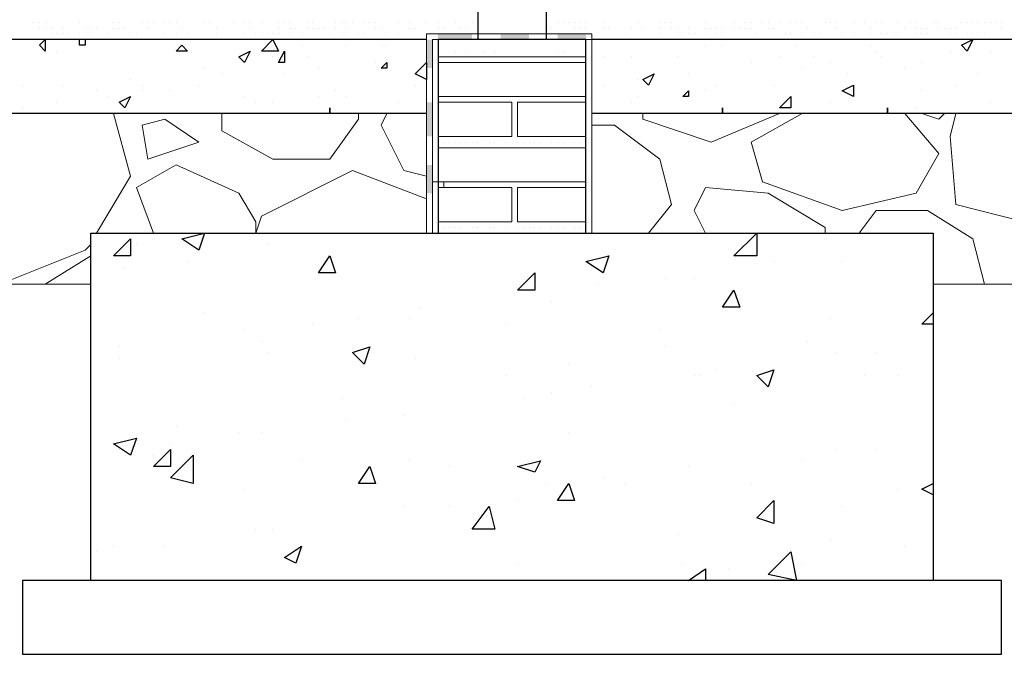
# Model space of a CAD drawing. Header units: metres. Extents: x 5.7 to 89.8, y 4 to 63.5.
# Tile 128 of 256: x 33.5 to 35.1, y 29.9 to 31. Entities that reach past the tile are written whole.
import ezdxf

# ---------------------------------------------------------------- set-up
doc = ezdxf.new("R2010")
doc.units = ezdxf.units.M
doc.header["$MEASUREMENT"] = 0
for name, color, linetype in [('PDF17_hatch', 7, 'Continuous'), ('PDF17_hatch-borshi', 7, 'Continuous'), ('PDF17_Isogam', 7, 'Continuous'), ('PDF17_kaff', 7, 'Continuous'), ('PDF17_wall', 7, 'Continuous')]:
    doc.layers.add(name, color=color, linetype=linetype)

msp = doc.modelspace()

# ---------------------------------------------------------------- linework, layer by layer
at = {"layer": 'PDF17_hatch', "lineweight": 25}
for points in [[(33.5102, 30.9611), (33.5102, 30.9418), (33.5005, 30.9515)], [(33.905, 30.9418), (33.8761, 30.9418), (33.8954, 30.9611)], [(35.08, 30.9611), (35.0704, 30.9418), (35.0608, 30.9515)], [(33.7413, 30.9515), (33.7509, 30.9418), (33.7317, 30.9418)], [(33.8569, 30.9418), (33.8472, 30.9226), (33.8376, 30.9322)], [(33.9147, 30.9418), (33.9147, 30.9226), (33.905, 30.9226)], [(34.088, 30.9226), (34.088, 30.9129), (34.0784, 30.9129)], [(34.1554, 30.8937), (34.1362, 30.9033), (34.1554, 30.9226)], [(34.5407, 30.9033), (34.5311, 30.884), (34.5214, 30.8937)], [(34.8778, 30.884), (34.8778, 30.8648), (34.8585, 30.8744)], [(33.6546, 30.8648), (33.645, 30.8455), (33.6354, 30.8552)], [(34.5985, 30.8744), (34.5985, 30.8648), (34.5888, 30.8648)], [(34.7718, 30.8648), (34.7718, 30.8455), (34.7526, 30.8455)], [(33.9917, 30.8455), (33.9917, 30.8359)], [(34.6563, 30.8455), (34.6563, 30.8359)], [(34.9356, 30.8455), (34.9356, 30.8359)], [(33.7798, 30.6336), (33.7702, 30.6047), (33.7413, 30.624)], [(34.6755, 30.5951), (34.7141, 30.6336), (34.7141, 30.5951)], [(33.6546, 30.624), (33.6546, 30.5951), (33.6257, 30.5951)], [(33.9917, 30.5951), (34.0013, 30.5662), (33.9725, 30.5662)], [(34.4636, 30.5951), (34.454, 30.5662), (34.4251, 30.5855)], [(34.3384, 30.5662), (34.3384, 30.5373), (34.3095, 30.5373)], [(34.6755, 30.5373), (34.6852, 30.5084), (34.6563, 30.5084)], [(34.0591, 30.441), (34.0495, 30.4121), (34.0302, 30.4314)], [(34.7429, 30.4025), (34.7333, 30.3736), (34.7141, 30.3929)], [(33.6643, 30.2869), (33.6546, 30.258), (33.6257, 30.2773)], [(33.722, 30.2677), (33.722, 30.2388), (33.6931, 30.2388)], [(33.7606, 30.2099), (33.722, 30.2195), (33.7606, 30.258)], [(34.3481, 30.2484), (34.3384, 30.2291), (34.3095, 30.2388)], [(34.0591, 30.2388), (34.0688, 30.2099), (34.0399, 30.2099)], [(34.3962, 30.2099), (34.4059, 30.181), (34.377, 30.181)], [(34.7429, 30.181), (34.7429, 30.1424), (34.7141, 30.1521)], [(34.271, 30.1328), (34.2325, 30.1328), (34.2614, 30.1713)], [(33.9436, 30.1039), (33.9339, 30.075), (33.9147, 30.0847)], [(34.7815, 30.0461), (34.7333, 30.0558), (34.7718, 30.0943)]]:
    msp.add_lwpolyline(points, close=True, dxfattribs=at)
for points in [[(33.539, 30.9611), (33.539, 30.9611)], [(33.5776, 30.9611), (33.5776, 30.9515), (33.5679, 30.9515), (33.5679, 30.9611)], [(33.6835, 30.9611), (33.6835, 30.9611)], [(33.5294, 30.9418), (33.5294, 30.9418)], [(33.9436, 30.9515), (33.9436, 30.9515)], [(34.0206, 30.9515), (34.0206, 30.9515)], [(34.0784, 30.9515), (34.0784, 30.9515)], [(34.088, 30.9515), (34.088, 30.9515)], [(34.6274, 30.9515), (34.6274, 30.9515)], [(34.6563, 30.9515), (34.6563, 30.9515)], [(34.7815, 30.9515), (34.7815, 30.9515)], [(34.9067, 30.9515), (34.9067, 30.9515)], [(34.9163, 30.9418), (34.9163, 30.9418)], [(35.0415, 30.9418), (35.0415, 30.9418)], [(35.1089, 30.9418), (35.1089, 30.9418)], [(33.8954, 30.9322), (33.8954, 30.9322)], [(33.9532, 30.9322), (33.9532, 30.9322)], [(34.454, 30.9322), (34.454, 30.9322)], [(34.5022, 30.9322), (34.5022, 30.9322)], [(34.5792, 30.9322), (34.5792, 30.9322)], [(34.7526, 30.9322), (34.7526, 30.9322)], [(34.8104, 30.9322), (34.8104, 30.9322)], [(34.9259, 30.9322), (34.9259, 30.9322)], [(33.7798, 30.9129), (33.7798, 30.9129)], [(33.9725, 30.9129), (33.9725, 30.9129)], [(34.0688, 30.9226), (34.0688, 30.9226)], [(34.7044, 30.9226), (34.7044, 30.9226)], [(34.7911, 30.9129), (34.7911, 30.9129)], [(34.8393, 30.9226), (34.8393, 30.9226)], [(34.9645, 30.9129), (34.9645, 30.9129)], [(34.9934, 30.9226), (34.9934, 30.9226)], [(33.6546, 30.8937), (33.6546, 30.8937)], [(33.8087, 30.9033), (33.8087, 30.9033)], [(33.9147, 30.9033), (33.9147, 30.9033)], [(34.1458, 30.9033), (34.1458, 30.9033)], [(34.5118, 30.8937), (34.5118, 30.8937)], [(34.5985, 30.9033), (34.5985, 30.9033)], [(34.8682, 30.9033), (34.8682, 30.9033)], [(35.0897, 30.9033), (35.0897, 30.9033)], [(33.4716, 30.884), (33.4716, 30.884)], [(33.539, 30.884), (33.539, 30.884)], [(33.6739, 30.884), (33.6739, 30.884)], [(33.7702, 30.884), (33.7702, 30.884)], [(34.1362, 30.884), (34.1362, 30.884)], [(34.454, 30.884), (34.454, 30.884)], [(34.6466, 30.884), (34.6466, 30.884)], [(34.7429, 30.884), (34.7429, 30.884)], [(35.0511, 30.884), (35.0511, 30.884)], [(33.5968, 30.8744), (33.5968, 30.8744)], [(33.6161, 30.8648), (33.6161, 30.8648)], [(33.6739, 30.8744), (33.6739, 30.8744)], [(33.722, 30.8744), (33.722, 30.8744)], [(33.8472, 30.8648), (33.8472, 30.8648)], [(33.9725, 30.8648), (33.9725, 30.8648)], [(34.0013, 30.8744), (34.0013, 30.8744)], [(34.0206, 30.8648), (34.0206, 30.8648)], [(34.5118, 30.8648), (34.5118, 30.8648)], [(34.6274, 30.8744), (34.6274, 30.8744)], [(34.9934, 30.8744), (34.9934, 30.8744)], [(33.4716, 30.8455), (33.4716, 30.8455)], [(33.5294, 30.8552), (33.5294, 30.8552)], [(33.8665, 30.8552), (33.8665, 30.8552)], [(33.8954, 30.8552), (33.8954, 30.8552)], [(34.1073, 30.8552), (34.1073, 30.8552)], [(34.1554, 30.8455), (34.1554, 30.8455)], [(34.5022, 30.8552), (34.5022, 30.8552)], [(34.7526, 30.8455), (34.7526, 30.8455)], [(34.8393, 30.8552), (34.8393, 30.8552)], [(34.9837, 30.8455), (34.9837, 30.8455)], [(35.1089, 30.8552), (35.1089, 30.8552)], [(34.0302, 30.6336), (34.0302, 30.6336)], [(33.6643, 30.6144), (33.6643, 30.6144)], [(33.8858, 30.6144), (33.8858, 30.6144)], [(33.645, 30.5758), (33.645, 30.5758)], [(33.7509, 30.5855), (33.7509, 30.5855)], [(34.7429, 30.5855), (34.7429, 30.5855)], [(34.8585, 30.5855), (34.8585, 30.5855)], [(34.4444, 30.547), (34.4444, 30.547)], [(34.56, 30.5566), (34.56, 30.5566)], [(34.6081, 30.5566), (34.6081, 30.5566)], [(34.1458, 30.5084), (34.1458, 30.5084)], [(34.3673, 30.5181), (34.3673, 30.5181)], [(33.7798, 30.4988), (33.7798, 30.4988)], [(35.0126, 30.4795), (34.9934, 30.4795), (35.0126, 30.4988)], [(33.9628, 30.4795), (33.9628, 30.4795)], [(34.0399, 30.4892), (34.0399, 30.4892)], [(34.1266, 30.4892), (34.1266, 30.4892)], [(34.2903, 30.4795), (34.2903, 30.4795)], [(34.8393, 30.4892), (34.8393, 30.4892)], [(33.8472, 30.4699), (33.8472, 30.4699)], [(34.5503, 30.4699), (34.5503, 30.4699)], [(33.8761, 30.4506), (33.8761, 30.4506)], [(34.8007, 30.4506), (34.8007, 30.4506)], [(33.6354, 30.441), (33.6354, 30.441)], [(33.8858, 30.4314), (33.8858, 30.4314)], [(34.56, 30.441), (34.56, 30.441)], [(34.8489, 30.4314), (34.8489, 30.4314)], [(34.9163, 30.4314), (34.9163, 30.4314)], [(33.6354, 30.4218), (33.6354, 30.4218)], [(34.1362, 30.4218), (34.1362, 30.4218)], [(34.3962, 30.4121), (34.3962, 30.4121)], [(34.2903, 30.3929), (34.2903, 30.3929)], [(34.6081, 30.3929), (34.6081, 30.3929)], [(34.6177, 30.3929), (34.6177, 30.3929)], [(34.6466, 30.4025), (34.6466, 30.4025)], [(34.897, 30.3929), (34.897, 30.3929)], [(34.9548, 30.3929), (34.9548, 30.3929)], [(34.3673, 30.364), (34.3673, 30.364)], [(34.4348, 30.3736), (34.4348, 30.3736)], [(34.011, 30.3543), (34.011, 30.3543)], [(34.3192, 30.3543), (34.3192, 30.3543)], [(34.6755, 30.3447), (34.6755, 30.3447)], [(34.1169, 30.3254), (34.1169, 30.3254)], [(34.0206, 30.3158), (34.0206, 30.3158)], [(33.7317, 30.3062), (33.7317, 30.3062)], [(33.8376, 30.2965), (33.8376, 30.2965)], [(33.8761, 30.2965), (33.8761, 30.2965)], [(34.3962, 30.2965), (34.3962, 30.2965)], [(33.722, 30.2773), (33.722, 30.2773)], [(33.6354, 30.2677), (33.6354, 30.2677)], [(34.8489, 30.2677), (34.8489, 30.2677)], [(34.9163, 30.2677), (34.9163, 30.2677)], [(33.6931, 30.258), (33.6931, 30.258)], [(33.9436, 30.2484), (33.9436, 30.2484)], [(34.1266, 30.2484), (34.1266, 30.2484)], [(34.7911, 30.2484), (34.7911, 30.2484)], [(34.194, 30.2388), (34.194, 30.2388)], [(34.5985, 30.2388), (34.5985, 30.2388)], [(34.3577, 30.2099), (34.3577, 30.2099)], [(34.454, 30.2195), (34.454, 30.2195)], [(34.4925, 30.2099), (34.4925, 30.2099)], [(34.7044, 30.2099), (34.7044, 30.2099)], [(35.0126, 30.1906), (34.9934, 30.2002), (35.0126, 30.2099)], [(33.8472, 30.2002), (33.8472, 30.2002)], [(34.9548, 30.2002), (34.9548, 30.2002)], [(34.3095, 30.181), (34.3095, 30.181)], [(34.1169, 30.1713), (34.1169, 30.1713)], [(34.194, 30.1713), (34.194, 30.1713)], [(34.8585, 30.1713), (34.8585, 30.1713)], [(33.8665, 30.1328), (33.8665, 30.1328)], [(33.8954, 30.1328), (33.8954, 30.1328)], [(34.5792, 30.1232), (34.5792, 30.1232)], [(34.8393, 30.1136), (34.8393, 30.1136)], [(33.5968, 30.0943), (33.5968, 30.0943)], [(33.6257, 30.1039), (33.6257, 30.1039)], [(33.7124, 30.1039), (33.7124, 30.1039)], [(34.9645, 30.1039), (34.9645, 30.1039)], [(34.3095, 30.075), (34.3095, 30.075)], [(34.5888, 30.075), (34.5888, 30.075)], [(34.7911, 30.075), (34.7911, 30.075)], [(34.6081, 30.0461), (34.5985, 30.0461), (34.6274, 30.0654), (34.6274, 30.0461)], [(34.6659, 30.0654), (34.6659, 30.0654)], [(34.3577, 30.0461), (34.3577, 30.0461)]]:
    msp.add_lwpolyline(points, dxfattribs=at)
at = {"layer": 'PDF17_hatch-borshi', "lineweight": 18}
for points in [[(33.4909, 30.99), (33.4909, 30.99)], [(33.5005, 30.99), (33.5005, 30.99)], [(33.5005, 30.9804), (33.5005, 30.9804)], [(33.5102, 30.99), (33.5102, 30.99)], [(33.5102, 30.9804), (33.5102, 30.9804)], [(33.5198, 30.9804), (33.5198, 30.9804)], [(33.539, 30.9804), (33.539, 30.9804)], [(33.5679, 30.99), (33.5679, 30.99)], [(33.5679, 30.99), (33.5679, 30.99)], [(33.5776, 30.9804), (33.5776, 30.9804)], [(33.5872, 30.9804), (33.5872, 30.9804)], [(33.5872, 30.9804), (33.5872, 30.9804)], [(33.5872, 30.9804), (33.5872, 30.9804)], [(33.5968, 30.9804), (33.5968, 30.9804)], [(33.6257, 30.99), (33.6257, 30.99)], [(33.6257, 30.9804), (33.6257, 30.9804)], [(33.6354, 30.99), (33.6354, 30.99)], [(33.6354, 30.99), (33.6354, 30.99)], [(33.6354, 30.9804), (33.6354, 30.9804)], [(33.645, 30.9804), (33.645, 30.9804)], [(33.6739, 30.99), (33.6739, 30.99)], [(33.6835, 30.99), (33.6835, 30.99)], [(33.6835, 30.99), (33.6835, 30.99)], [(33.6835, 30.9804), (33.6835, 30.9804)], [(33.6931, 30.99), (33.6931, 30.99)], [(33.7124, 30.99), (33.7124, 30.99)], [(33.722, 30.99), (33.722, 30.99)], [(33.7317, 30.99), (33.7317, 30.99)], [(33.7317, 30.99), (33.7317, 30.99)], [(33.7413, 30.9804), (33.7413, 30.9804)], [(33.7798, 30.99), (33.7798, 30.99)], [(33.7798, 30.99), (33.7798, 30.99)], [(33.7895, 30.99), (33.7895, 30.99)], [(33.7991, 30.9804), (33.7991, 30.9804)], [(33.828, 30.99), (33.828, 30.99)], [(33.8472, 30.99), (33.8472, 30.99)], [(33.8569, 30.99), (33.8569, 30.99)], [(33.8569, 30.9804), (33.8569, 30.9804)], [(33.8761, 30.99), (33.8761, 30.99)], [(33.905, 30.99), (33.905, 30.99)], [(33.905, 30.9804), (33.905, 30.9804)], [(33.9147, 30.99), (33.9147, 30.99)], [(33.9243, 30.99), (33.9243, 30.99)], [(33.9243, 30.9804), (33.9243, 30.9804)], [(33.9339, 30.9804), (33.9339, 30.9804)], [(33.9532, 30.99), (33.9532, 30.99)], [(33.9532, 30.9804), (33.9532, 30.9804)], [(33.9628, 30.99), (33.9628, 30.99)], [(33.9628, 30.9804), (33.9628, 30.9804)], [(33.9725, 30.9804), (33.9725, 30.9804)], [(33.9821, 30.9804), (33.9821, 30.9804)], [(34.0013, 30.99), (34.0013, 30.99)], [(34.0013, 30.9804), (34.0013, 30.9804)], [(34.011, 30.99), (34.011, 30.99)], [(34.011, 30.99), (34.011, 30.99)], [(34.0206, 30.99), (34.0206, 30.99)], [(34.0206, 30.9804), (34.0206, 30.9804)], [(34.0302, 30.99), (34.0302, 30.99)], [(34.0495, 30.99), (34.0495, 30.99)], [(34.0591, 30.99), (34.0591, 30.99)], [(34.0688, 30.99), (34.0688, 30.99)], [(34.0688, 30.99), (34.0688, 30.99)], [(34.0688, 30.99), (34.0688, 30.99)], [(34.0688, 30.9804), (34.0688, 30.9804)], [(34.0784, 30.9804), (34.0784, 30.9804)], [(34.1073, 30.99), (34.1073, 30.99)], [(34.1266, 30.99), (34.1266, 30.99)], [(34.1266, 30.9804), (34.1266, 30.9804)], [(34.1266, 30.9804), (34.1266, 30.9804)], [(34.1362, 30.9804), (34.1362, 30.9804)], [(34.1554, 30.99), (34.1554, 30.99)], [(34.1747, 30.99), (34.1747, 30.99)], [(34.1747, 30.9804), (34.1747, 30.9804)], [(34.1843, 30.9804), (34.1843, 30.9804)], [(34.2036, 30.99), (34.2036, 30.99)], [(34.2132, 30.9804), (34.2132, 30.9804)], [(34.2229, 30.9804), (34.2229, 30.9804)], [(34.2325, 30.99), (34.2325, 30.99)], [(34.3673, 30.9804), (34.3673, 30.9804)], [(34.377, 30.99), (34.377, 30.99)], [(34.3866, 30.99), (34.3866, 30.99)], [(34.3962, 30.99), (34.3962, 30.99)], [(34.4059, 30.99), (34.4059, 30.99)], [(34.4059, 30.9804), (34.4059, 30.9804)], [(34.4155, 30.99), (34.4155, 30.99)], [(34.4155, 30.9804), (34.4155, 30.9804)], [(34.4251, 30.99), (34.4251, 30.99)], [(34.4251, 30.9804), (34.4251, 30.9804)], [(34.454, 30.99), (34.454, 30.99)], [(34.454, 30.9804), (34.454, 30.9804)], [(34.4636, 30.9804), (34.4636, 30.9804)], [(34.5022, 30.9804), (34.5022, 30.9804)], [(34.5022, 30.9804), (34.5022, 30.9804)], [(34.5118, 30.99), (34.5118, 30.99)], [(34.5214, 30.9804), (34.5214, 30.9804)], [(34.5503, 30.99), (34.5503, 30.99)], [(34.5503, 30.9804), (34.5503, 30.9804)], [(34.56, 30.99), (34.56, 30.99)], [(34.5696, 30.99), (34.5696, 30.99)], [(34.5696, 30.9804), (34.5696, 30.9804)], [(34.5792, 30.9804), (34.5792, 30.9804)], [(34.5985, 30.9804), (34.5985, 30.9804)], [(34.6274, 30.99), (34.6274, 30.99)], [(34.6274, 30.99), (34.6274, 30.99)], [(34.6274, 30.9804), (34.6274, 30.9804)], [(34.637, 30.9804), (34.637, 30.9804)], [(34.6466, 30.9804), (34.6466, 30.9804)], [(34.6466, 30.9804), (34.6466, 30.9804)], [(34.6563, 30.9804), (34.6563, 30.9804)], [(34.6755, 30.99), (34.6755, 30.99)], [(34.6755, 30.9804), (34.6755, 30.9804)], [(34.6852, 30.9804), (34.6852, 30.9804)], [(34.6852, 30.9804), (34.6852, 30.9804)], [(34.6948, 30.99), (34.6948, 30.99)], [(34.6948, 30.9804), (34.6948, 30.9804)], [(34.7044, 30.99), (34.7044, 30.99)], [(34.7044, 30.9804), (34.7044, 30.9804)], [(34.7237, 30.99), (34.7237, 30.99)], [(34.7333, 30.99), (34.7333, 30.99)], [(34.7333, 30.99), (34.7333, 30.99)], [(34.7333, 30.9804), (34.7333, 30.9804)], [(34.7429, 30.9804), (34.7429, 30.9804)], [(34.7526, 30.99), (34.7526, 30.99)], [(34.7718, 30.99), (34.7718, 30.99)], [(34.7718, 30.99), (34.7718, 30.99)], [(34.7815, 30.99), (34.7815, 30.99)], [(34.7911, 30.99), (34.7911, 30.99)], [(34.8007, 30.9804), (34.8007, 30.9804)], [(34.8296, 30.99), (34.8296, 30.99)], [(34.8393, 30.99), (34.8393, 30.99)], [(34.8489, 30.99), (34.8489, 30.99)], [(34.8489, 30.9804), (34.8489, 30.9804)], [(34.8778, 30.99), (34.8778, 30.99)], [(34.897, 30.99), (34.897, 30.99)], [(34.9067, 30.9804), (34.9067, 30.9804)], [(34.9163, 30.99), (34.9163, 30.99)], [(34.9259, 30.99), (34.9259, 30.99)], [(34.9548, 30.99), (34.9548, 30.99)], [(34.9645, 30.9804), (34.9645, 30.9804)], [(34.9741, 30.99), (34.9741, 30.99)], [(34.9837, 30.99), (34.9837, 30.99)], [(34.9837, 30.9804), (34.9837, 30.9804)], [(34.9934, 30.9804), (34.9934, 30.9804)], [(35.003, 30.9804), (35.003, 30.9804)], [(35.0126, 30.99), (35.0126, 30.99)], [(35.0223, 30.99), (35.0223, 30.99)], [(35.0223, 30.9804), (35.0223, 30.9804)], [(35.0319, 30.9804), (35.0319, 30.9804)], [(35.0415, 30.9804), (35.0415, 30.9804)], [(35.0511, 30.9804), (35.0511, 30.9804)], [(35.0608, 30.99), (35.0608, 30.99)], [(35.0704, 30.99), (35.0704, 30.99)], [(35.0704, 30.99), (35.0704, 30.99)], [(35.08, 30.99), (35.08, 30.99)], [(35.0897, 30.99), (35.0897, 30.99)], [(35.0993, 30.99), (35.0993, 30.99)], [(35.1089, 30.99), (35.1089, 30.99)], [(35.1186, 30.99), (35.1186, 30.99)], [(35.1282, 30.99), (35.1282, 30.99)], [(35.1282, 30.99), (35.1282, 30.99)], [(35.1282, 30.99), (35.1282, 30.99)], [(35.1282, 30.9804), (35.1282, 30.9804)], [(33.4716, 30.9611), (33.4716, 30.9611)], [(33.4813, 30.9611), (33.4813, 30.9611)], [(33.4909, 30.9611), (33.4909, 30.9611)], [(33.4909, 30.9611), (33.4909, 30.9611)], [(33.5005, 30.9611), (33.5005, 30.9611)], [(33.5198, 30.9707), (33.5198, 30.9707)], [(33.5294, 30.9707), (33.5294, 30.9707)], [(33.5294, 30.9611), (33.5294, 30.9611)], [(33.539, 30.9707), (33.539, 30.9707)], [(33.5487, 30.9707), (33.5487, 30.9707)], [(33.5487, 30.9611), (33.5487, 30.9611)], [(33.5679, 30.9707), (33.5679, 30.9707)], [(33.5776, 30.9707), (33.5776, 30.9707)], [(33.5872, 30.9707), (33.5872, 30.9707)], [(33.6065, 30.9611), (33.6065, 30.9611)], [(33.6161, 30.9707), (33.6161, 30.9707)], [(33.6546, 30.9707), (33.6546, 30.9707)], [(33.6546, 30.9611), (33.6546, 30.9611)], [(33.6643, 30.9707), (33.6643, 30.9707)], [(33.7124, 30.9707), (33.7124, 30.9707)], [(33.7124, 30.9611), (33.7124, 30.9611)], [(33.7317, 30.9707), (33.7317, 30.9707)], [(33.7509, 30.9707), (33.7509, 30.9707)], [(33.7702, 30.9611), (33.7702, 30.9611)], [(33.7991, 30.9707), (33.7991, 30.9707)], [(33.7991, 30.9707), (33.7991, 30.9707)], [(33.828, 30.9611), (33.828, 30.9611)], [(33.828, 30.9611), (33.828, 30.9611)], [(33.8376, 30.9611), (33.8376, 30.9611)], [(33.8472, 30.9707), (33.8472, 30.9707)], [(33.8569, 30.9611), (33.8569, 30.9611)], [(33.8665, 30.9707), (33.8665, 30.9707)], [(33.8761, 30.9707), (33.8761, 30.9707)], [(33.8761, 30.9707), (33.8761, 30.9707)], [(33.8761, 30.9611), (33.8761, 30.9611)], [(33.8858, 30.9707), (33.8858, 30.9707)], [(33.8954, 30.9707), (33.8954, 30.9707)], [(33.905, 30.9707), (33.905, 30.9707)], [(33.9243, 30.9707), (33.9243, 30.9707)], [(33.9339, 30.9611), (33.9339, 30.9611)], [(33.9436, 30.9707), (33.9436, 30.9707)], [(33.9436, 30.9707), (33.9436, 30.9707)], [(33.9917, 30.9707), (33.9917, 30.9707)], [(33.9917, 30.9707), (33.9917, 30.9707)], [(34.011, 30.9707), (34.011, 30.9707)], [(34.0206, 30.9707), (34.0206, 30.9707)], [(34.0399, 30.9707), (34.0399, 30.9707)], [(34.0495, 30.9707), (34.0495, 30.9707)], [(34.088, 30.9707), (34.088, 30.9707)], [(34.088, 30.9707), (34.088, 30.9707)], [(34.1073, 30.9707), (34.1073, 30.9707)], [(34.1554, 30.9707), (34.1554, 30.9707)], [(34.1554, 30.9707), (34.1554, 30.9707)], [(34.1747, 30.9707), (34.4251, 30.9707)], [(34.4444, 30.9611), (34.4444, 30.9611)], [(34.4829, 30.9611), (34.4829, 30.9611)], [(34.4925, 30.9707), (34.4925, 30.9707)], [(34.5214, 30.9611), (34.5214, 30.9611)], [(34.5311, 30.9611), (34.5311, 30.9611)], [(34.5311, 30.9611), (34.5311, 30.9611)], [(34.5407, 30.9611), (34.5407, 30.9611)], [(34.5503, 30.9707), (34.5503, 30.9707)], [(34.56, 30.9611), (34.56, 30.9611)], [(34.5792, 30.9707), (34.5792, 30.9707)], [(34.5792, 30.9611), (34.5792, 30.9611)], [(34.5888, 30.9707), (34.5888, 30.9707)], [(34.5888, 30.9611), (34.5888, 30.9611)], [(34.5985, 30.9707), (34.5985, 30.9707)], [(34.6081, 30.9707), (34.6081, 30.9707)], [(34.6274, 30.9707), (34.6274, 30.9707)], [(34.6274, 30.9707), (34.6274, 30.9707)], [(34.6466, 30.9707), (34.6466, 30.9707)], [(34.6563, 30.9707), (34.6563, 30.9707)], [(34.6659, 30.9611), (34.6659, 30.9611)], [(34.7141, 30.9707), (34.7141, 30.9707)], [(34.7141, 30.9707), (34.7141, 30.9707)], [(34.7141, 30.9707), (34.7141, 30.9707)], [(34.7622, 30.9707), (34.7622, 30.9707)], [(34.7718, 30.9707), (34.7718, 30.9707)], [(34.7911, 30.9707), (34.7911, 30.9707)], [(34.8104, 30.9707), (34.8104, 30.9707)], [(34.82, 30.9707), (34.82, 30.9707)], [(34.8585, 30.9707), (34.8585, 30.9707)], [(34.8585, 30.9707), (34.8585, 30.9707)], [(34.8585, 30.9611), (34.8585, 30.9611)], [(34.8778, 30.9707), (34.8778, 30.9707)], [(34.8874, 30.9611), (34.8874, 30.9611)], [(34.897, 30.9611), (34.897, 30.9611)], [(34.9067, 30.9707), (34.9067, 30.9707)], [(34.9067, 30.9611), (34.9067, 30.9611)], [(34.9259, 30.9707), (34.9259, 30.9707)], [(34.9356, 30.9707), (34.9356, 30.9707)], [(34.9356, 30.9707), (34.9356, 30.9707)], [(34.9356, 30.9707), (34.9356, 30.9707)], [(34.9452, 30.9707), (34.9452, 30.9707)], [(34.9452, 30.9707), (34.9452, 30.9707)], [(34.9548, 30.9707), (34.9548, 30.9707)], [(34.9837, 30.9707), (34.9837, 30.9707)], [(34.9934, 30.9707), (34.9934, 30.9707)], [(34.9934, 30.9707), (34.9934, 30.9707)], [(35.003, 30.9707), (35.003, 30.9707)], [(35.0415, 30.9707), (35.0415, 30.9707)], [(35.0511, 30.9707), (35.0511, 30.9707)], [(35.0704, 30.9707), (35.0704, 30.9707)], [(35.08, 30.9707), (35.08, 30.9707)], [(35.0897, 30.9707), (35.0897, 30.9707)], [(35.0993, 30.9707), (35.0993, 30.9707)], [(34.2036, 30.9418), (34.2036, 30.9418)], [(34.2229, 30.9418), (34.2229, 30.9418)], [(34.2518, 30.9418), (34.2518, 30.9418)], [(34.271, 30.9418), (34.271, 30.9418)], [(34.377, 30.9418), (34.377, 30.9418)], [(34.3866, 30.9418), (34.3866, 30.9418)], [(34.1747, 30.9322), (34.4251, 30.9322)], [(34.1747, 30.9322), (34.1747, 30.9322)], [(34.1747, 30.9322), (34.1747, 30.9322)], [(34.1747, 30.9322), (34.1747, 30.9322)], [(34.1843, 30.9322), (34.1843, 30.9322)], [(34.194, 30.9322), (34.194, 30.9322)], [(34.2036, 30.9322), (34.2036, 30.9322)], [(34.2036, 30.9322), (34.2036, 30.9322)], [(34.2132, 30.9322), (34.2132, 30.9322)], [(34.2325, 30.9322), (34.2325, 30.9322)], [(34.2325, 30.9322), (34.2325, 30.9322)], [(34.2325, 30.9322), (34.2325, 30.9322)], [(34.2614, 30.9322), (34.2614, 30.9322)], [(34.2614, 30.9322), (34.2614, 30.9322)], [(34.271, 30.9322), (34.271, 30.9322)], [(34.2903, 30.9322), (34.2903, 30.9322)], [(34.2999, 30.9322), (34.2999, 30.9322)], [(34.3095, 30.9322), (34.3095, 30.9322)], [(34.3095, 30.9322), (34.3095, 30.9322)], [(34.3095, 30.9322), (34.3095, 30.9322)], [(34.3192, 30.9322), (34.3192, 30.9322)], [(34.3288, 30.9322), (34.3288, 30.9322)], [(34.3288, 30.9322), (34.3288, 30.9322)], [(34.3384, 30.9322), (34.3384, 30.9322)], [(34.3384, 30.9322), (34.3384, 30.9322)], [(34.3481, 30.9322), (34.3481, 30.9322)], [(34.3481, 30.9322), (34.3481, 30.9322)], [(34.3577, 30.9322), (34.3577, 30.9322)], [(34.3673, 30.9322), (34.3673, 30.9322)], [(34.3673, 30.9322), (34.3673, 30.9322)], [(34.377, 30.9322), (34.377, 30.9322)], [(34.3866, 30.9322), (34.3866, 30.9322)], [(34.3866, 30.9322), (34.3866, 30.9322)], [(34.3866, 30.9322), (34.3866, 30.9322)], [(34.4155, 30.9322), (34.4155, 30.9322)], [(34.4155, 30.9322), (34.4155, 30.9322)], [(34.4251, 30.9322), (34.4251, 30.9322)], [(34.1747, 30.9226), (34.2999, 30.9226), (34.4251, 30.9226)], [(34.1843, 30.9226), (34.1843, 30.9226)], [(34.1747, 30.8648), (34.4251, 30.8648)], [(34.1747, 30.8648), (34.1747, 30.8648)], [(34.1747, 30.8648), (34.1747, 30.8648)], [(34.1747, 30.8648), (34.1747, 30.8648)], [(34.1747, 30.8648), (34.1747, 30.8648)], [(34.1843, 30.8648), (34.1843, 30.8648)], [(34.1843, 30.8648), (34.1843, 30.8648)], [(34.194, 30.8648), (34.194, 30.8648)], [(34.194, 30.8648), (34.194, 30.8648)], [(34.194, 30.8648), (34.194, 30.8648)], [(34.2036, 30.8648), (34.2036, 30.8648)], [(34.2036, 30.8648), (34.2036, 30.8648)], [(34.2036, 30.8648), (34.2036, 30.8648)], [(34.2036, 30.8648), (34.2036, 30.8648)], [(34.2132, 30.8648), (34.2132, 30.8648)], [(34.2229, 30.8648), (34.2229, 30.8648)], [(34.2229, 30.8648), (34.2229, 30.8648)], [(34.2325, 30.8648), (34.2325, 30.8648)], [(34.2325, 30.8648), (34.2325, 30.8648)], [(34.2518, 30.8648), (34.2518, 30.8648)], [(34.2518, 30.8648), (34.2518, 30.8648)], [(34.271, 30.8648), (34.271, 30.8648)], [(34.271, 30.8648), (34.271, 30.8648)], [(34.271, 30.8648), (34.271, 30.8648)], [(34.2807, 30.8648), (34.2807, 30.8648)], [(34.2999, 30.8648), (34.2999, 30.8648)], [(34.3095, 30.8648), (34.3095, 30.8648)], [(34.3288, 30.8648), (34.3288, 30.8648)], [(34.3384, 30.8648), (34.3384, 30.8648)], [(34.3481, 30.8648), (34.3481, 30.8648)], [(34.3481, 30.8648), (34.3481, 30.8648)], [(34.3481, 30.8648), (34.3481, 30.8648)], [(34.3673, 30.8648), (34.3673, 30.8648)], [(34.3673, 30.8648), (34.3673, 30.8648)], [(34.377, 30.8648), (34.377, 30.8648)], [(34.377, 30.8648), (34.377, 30.8648)], [(34.377, 30.8648), (34.377, 30.8648)], [(34.377, 30.8648), (34.377, 30.8648)], [(34.3866, 30.8648), (34.3866, 30.8648)], [(34.3866, 30.8648), (34.3866, 30.8648)], [(34.3962, 30.8648), (34.3962, 30.8648)], [(34.4059, 30.8648), (34.4059, 30.8648)], [(34.4059, 30.8648), (34.4059, 30.8648)], [(34.4251, 30.8648), (34.4251, 30.8648)], [(34.1747, 30.7974), (34.2999, 30.7974), (34.2999, 30.8552), (34.1747, 30.8552)], [(34.1747, 30.8552), (34.1747, 30.8552)], [(34.1843, 30.8552), (34.1843, 30.8552)], [(34.194, 30.8552), (34.194, 30.8552)], [(34.2036, 30.8552), (34.2036, 30.8552)], [(34.2036, 30.8552), (34.2036, 30.8552)], [(34.2036, 30.8552), (34.2036, 30.8552)], [(34.2132, 30.8552), (34.2132, 30.8552)], [(34.2132, 30.8552), (34.2132, 30.8552)], [(34.2325, 30.8552), (34.2325, 30.8552)], [(34.2325, 30.8552), (34.2325, 30.8552)], [(34.2325, 30.8552), (34.2325, 30.8552)], [(34.2421, 30.8552), (34.2421, 30.8552)], [(34.2614, 30.8552), (34.2614, 30.8552)], [(34.2614, 30.8552), (34.2614, 30.8552)], [(34.2614, 30.8552), (34.2614, 30.8552)], [(34.2614, 30.8552), (34.2614, 30.8552)], [(34.271, 30.8552), (34.271, 30.8552)], [(34.2903, 30.8552), (34.2903, 30.8552)], [(34.2903, 30.8552), (34.2903, 30.8552)], [(34.2903, 30.8552), (34.2903, 30.8552)], [(34.2999, 30.8552), (34.2999, 30.8552)], [(34.2999, 30.8552), (34.2999, 30.8552)], [(34.2999, 30.8455), (34.2999, 30.8455)], [(34.4251, 30.7974), (34.3095, 30.7974), (34.3095, 30.8552), (34.4251, 30.8552)], [(34.3095, 30.8552), (34.3095, 30.8552)], [(34.3095, 30.8552), (34.3095, 30.8552)], [(34.3095, 30.8552), (34.3095, 30.8552)], [(34.3095, 30.8552), (34.3095, 30.8552)], [(34.3192, 30.8552), (34.3192, 30.8552)], [(34.3192, 30.8552), (34.3192, 30.8552)], [(34.3192, 30.8552), (34.3192, 30.8552)], [(34.3192, 30.8552), (34.3192, 30.8552)], [(34.3288, 30.8552), (34.3288, 30.8552)], [(34.3288, 30.8552), (34.3288, 30.8552)], [(34.3288, 30.8552), (34.3288, 30.8552)], [(34.3384, 30.8552), (34.3384, 30.8552)], [(34.3384, 30.8552), (34.3384, 30.8552)], [(34.3384, 30.8552), (34.3384, 30.8552)], [(34.3384, 30.8552), (34.3384, 30.8552)], [(34.3481, 30.8552), (34.3481, 30.8552)], [(34.3481, 30.8552), (34.3481, 30.8552)], [(34.3481, 30.8552), (34.3481, 30.8552)], [(34.3481, 30.8552), (34.3481, 30.8552)], [(34.3577, 30.8552), (34.3577, 30.8552)], [(34.3673, 30.8552), (34.3673, 30.8552)], [(34.3673, 30.8552), (34.3673, 30.8552)], [(34.377, 30.8552), (34.377, 30.8552)], [(34.3866, 30.8552), (34.3866, 30.8552)], [(34.3866, 30.8552), (34.3866, 30.8552)], [(34.3866, 30.8552), (34.3866, 30.8552)], [(34.3866, 30.8552), (34.3866, 30.8552)], [(34.3866, 30.8552), (34.3866, 30.8552)], [(34.4059, 30.8552), (34.4059, 30.8552)], [(34.4155, 30.8552), (34.4155, 30.8552)], [(34.4155, 30.8552), (34.4155, 30.8552)], [(34.4155, 30.8552), (34.4155, 30.8552)], [(34.4251, 30.8552), (34.4251, 30.8552)], [(34.4251, 30.8552), (34.4251, 30.8552)], [(33.4235, 30.8359), (33.3464, 30.807), (33.3079, 30.6914), (33.3272, 30.5855), (33.4331, 30.547), (33.5776, 30.6047), (33.5872, 30.6144)], [(33.5968, 30.6336), (33.6546, 30.7299), (33.6257, 30.8359), (33.6161, 30.8359)], [(33.8087, 30.8359), (33.8087, 30.807), (33.8954, 30.7588), (33.9917, 30.7588), (34.0399, 30.8263), (34.0399, 30.8359)], [(34.1554, 30.7299), (34.1169, 30.7396), (34.0784, 30.8166), (34.088, 30.8359)], [(34.2999, 30.8359), (34.2999, 30.8359)], [(34.2999, 30.8359), (34.2999, 30.8359)], [(34.2999, 30.8263), (34.2999, 30.8263)], [(34.2999, 30.8263), (34.2999, 30.8263)], [(34.3095, 30.8263), (34.3095, 30.8263)], [(34.3095, 30.8263), (34.3095, 30.8263)], [(34.454, 30.8359), (34.4348, 30.8359)], [(34.454, 30.8359), (34.454, 30.8359)], [(34.5214, 30.8359), (34.5214, 30.8263), (34.637, 30.7877), (34.7526, 30.8359)], [(34.9356, 30.8359), (34.9645, 30.8359), (35.0223, 30.7685), (34.9837, 30.7011), (34.8585, 30.6722), (34.7237, 30.7203), (34.7044, 30.7877), (34.7911, 30.8359)], [(34.9934, 30.8359), (35.0223, 30.8263), (35.0319, 30.8359)], [(35.0511, 30.8359), (35.0415, 30.7974), (35.0511, 30.6818), (35.1667, 30.6529), (35.3016, 30.7107), (35.3786, 30.8263), (35.3786, 30.8359)], [(34.2999, 30.8166), (34.2999, 30.8166)], [(34.5311, 30.6336), (34.5696, 30.6818), (34.5503, 30.7588), (34.4733, 30.8166), (34.4348, 30.8166)], [(34.2036, 30.7974), (34.2036, 30.7974)], [(34.2132, 30.7974), (34.2132, 30.7974)], [(34.2518, 30.7974), (34.2518, 30.7974)], [(34.2807, 30.7974), (34.2807, 30.7974)], [(34.2999, 30.807), (34.2999, 30.807)], [(34.2999, 30.7974), (34.2999, 30.7974)], [(34.2999, 30.7974), (34.2999, 30.7974)], [(34.2999, 30.7974), (34.2999, 30.7974)], [(34.3095, 30.807), (34.3095, 30.807)], [(34.3288, 30.7974), (34.3288, 30.7974)], [(34.3481, 30.7974), (34.3481, 30.7974)], [(34.377, 30.7974), (34.377, 30.7974)], [(34.3866, 30.7974), (34.3866, 30.7974)], [(34.3962, 30.7974), (34.3962, 30.7974)], [(34.4059, 30.7974), (34.4059, 30.7974)], [(34.4059, 30.7974), (34.4059, 30.7974)], [(34.4251, 30.7974), (34.4251, 30.7974)], [(34.1747, 30.7877), (34.1747, 30.7877)], [(34.1747, 30.7877), (34.1747, 30.7877)], [(34.1747, 30.7781), (34.4251, 30.7781)], [(34.1843, 30.7877), (34.1843, 30.7877)], [(34.194, 30.7877), (34.194, 30.7877)], [(34.194, 30.7877), (34.194, 30.7877)], [(34.194, 30.7781), (34.194, 30.7781)], [(34.2036, 30.7877), (34.2036, 30.7877)], [(34.2036, 30.7877), (34.2036, 30.7877)], [(34.2036, 30.7877), (34.2036, 30.7877)], [(34.2036, 30.7781), (34.2036, 30.7781)], [(34.2132, 30.7877), (34.2132, 30.7877)], [(34.2229, 30.7877), (34.2229, 30.7877)], [(34.2325, 30.7877), (34.2325, 30.7877)], [(34.2325, 30.7877), (34.2325, 30.7877)], [(34.2421, 30.7877), (34.2421, 30.7877)], [(34.2614, 30.7877), (34.2614, 30.7877)], [(34.2614, 30.7877), (34.2614, 30.7877)], [(34.271, 30.7877), (34.271, 30.7877)], [(34.2903, 30.7877), (34.2903, 30.7877)], [(34.2903, 30.7877), (34.2903, 30.7877)], [(34.3095, 30.7877), (34.3095, 30.7877)], [(34.3095, 30.7781), (34.3095, 30.7781)], [(34.3192, 30.7877), (34.3192, 30.7877)], [(34.3192, 30.7877), (34.3192, 30.7877)], [(34.3192, 30.7877), (34.3192, 30.7877)], [(34.3288, 30.7877), (34.3288, 30.7877)], [(34.3384, 30.7877), (34.3384, 30.7877)], [(34.3384, 30.7877), (34.3384, 30.7877)], [(34.3481, 30.7877), (34.3481, 30.7877)], [(34.3481, 30.7877), (34.3481, 30.7877)], [(34.3481, 30.7877), (34.3481, 30.7877)], [(34.3673, 30.7877), (34.3673, 30.7877)], [(34.3673, 30.7877), (34.3673, 30.7877)], [(34.377, 30.7877), (34.377, 30.7877)], [(34.377, 30.7877), (34.377, 30.7877)], [(34.3866, 30.7877), (34.3866, 30.7877)], [(34.3866, 30.7877), (34.3866, 30.7877)], [(34.4059, 30.7877), (34.4059, 30.7877)], [(34.4155, 30.7877), (34.4155, 30.7877)], [(34.4251, 30.7877), (34.4251, 30.7877)], [(34.1554, 30.6625), (34.1554, 30.6914), (34.0302, 30.7396), (33.8761, 30.6625), (33.8665, 30.6336), (33.8665, 30.6529), (33.8376, 30.7011), (33.7317, 30.7492), (33.6643, 30.7107), (33.6931, 30.6336)], [(34.1651, 30.7203), (34.4251, 30.7203)], [(34.1747, 30.7203), (34.1747, 30.7203)], [(34.1747, 30.7203), (34.1747, 30.7203)], [(34.1747, 30.7107), (34.2999, 30.7107), (34.2999, 30.6529), (34.1747, 30.6529)], [(34.1747, 30.7107), (34.1747, 30.7107)], [(34.1843, 30.7203), (34.1843, 30.7203)], [(34.1843, 30.7107), (34.1843, 30.7107)], [(34.194, 30.7203), (34.194, 30.7203)], [(34.2036, 30.7203), (34.2036, 30.7203)], [(34.2036, 30.7203), (34.2036, 30.7203)], [(34.2036, 30.7203), (34.2036, 30.7203)], [(34.2132, 30.7107), (34.2132, 30.7107)], [(34.2229, 30.7203), (34.2229, 30.7203)], [(34.2325, 30.7203), (34.2325, 30.7203)], [(34.2325, 30.7203), (34.2325, 30.7203)], [(34.2325, 30.7107), (34.2325, 30.7107)], [(34.2518, 30.7203), (34.2518, 30.7203)], [(34.2614, 30.7203), (34.2614, 30.7203)], [(34.2614, 30.7107), (34.2614, 30.7107)], [(34.271, 30.7203), (34.271, 30.7203)], [(34.271, 30.7203), (34.271, 30.7203)], [(34.271, 30.7107), (34.271, 30.7107)], [(34.2903, 30.7107), (34.2903, 30.7107)], [(34.2999, 30.7203), (34.2999, 30.7203)], [(34.2999, 30.7107), (34.2999, 30.7107)], [(34.3095, 30.7203), (34.3095, 30.7203)], [(34.4251, 30.6529), (34.3095, 30.6529), (34.3095, 30.7107), (34.4251, 30.7107)], [(34.3095, 30.7107), (34.3095, 30.7107)], [(34.3095, 30.7107), (34.3095, 30.7107)], [(34.3192, 30.7107), (34.3192, 30.7107)], [(34.3288, 30.7203), (34.3288, 30.7203)], [(34.3288, 30.7107), (34.3288, 30.7107)], [(34.3384, 30.7203), (34.3384, 30.7203)], [(34.3384, 30.7107), (34.3384, 30.7107)], [(34.3481, 30.7203), (34.3481, 30.7203)], [(34.3481, 30.7203), (34.3481, 30.7203)], [(34.3481, 30.7107), (34.3481, 30.7107)], [(34.3577, 30.7203), (34.3577, 30.7203)], [(34.3673, 30.7203), (34.3673, 30.7203)], [(34.3673, 30.7107), (34.3673, 30.7107)], [(34.377, 30.7203), (34.377, 30.7203)], [(34.377, 30.7203), (34.377, 30.7203)], [(34.3866, 30.7203), (34.3866, 30.7203)], [(34.3866, 30.7203), (34.3866, 30.7203)], [(34.3866, 30.7107), (34.3866, 30.7107)], [(34.3866, 30.7107), (34.3866, 30.7107)], [(34.4155, 30.7203), (34.4155, 30.7203)], [(34.4155, 30.7203), (34.4155, 30.7203)], [(34.4251, 30.7107), (34.4251, 30.7107)], [(34.6274, 30.6336), (34.6081, 30.6722), (34.6274, 30.7107), (34.7333, 30.7011), (34.8296, 30.6433), (34.8296, 30.6336)], [(34.2999, 30.7011), (34.2999, 30.7011)], [(34.2999, 30.6914), (34.2999, 30.6914)], [(34.2999, 30.6914), (34.2999, 30.6914)], [(34.3095, 30.6914), (34.3095, 30.6914)], [(34.2999, 30.6818), (34.2999, 30.6818)], [(34.2999, 30.6818), (34.2999, 30.6818)], [(34.3095, 30.6818), (34.3095, 30.6818)], [(34.2999, 30.6722), (34.2999, 30.6722)], [(34.2999, 30.6625), (34.2999, 30.6625)], [(34.3095, 30.6625), (34.3095, 30.6625)], [(34.8874, 30.6336), (34.9163, 30.6722), (35.003, 30.6722), (35.08, 30.624), (35.0993, 30.547)], [(34.1747, 30.6433), (34.1747, 30.6433)], [(34.1747, 30.6433), (34.1747, 30.6433)], [(34.1843, 30.6433), (34.1843, 30.6433)], [(34.194, 30.6433), (34.194, 30.6433)], [(34.194, 30.6433), (34.194, 30.6433)], [(34.194, 30.6433), (34.194, 30.6433)], [(34.2036, 30.6529), (34.2036, 30.6529)], [(34.2036, 30.6433), (34.2036, 30.6433)], [(34.2036, 30.6433), (34.2036, 30.6433)], [(34.2036, 30.6433), (34.2036, 30.6433)], [(34.2132, 30.6529), (34.2132, 30.6529)], [(34.2132, 30.6433), (34.2132, 30.6433)], [(34.2229, 30.6529), (34.2229, 30.6529)], [(34.2325, 30.6433), (34.2325, 30.6433)], [(34.2325, 30.6433), (34.2325, 30.6433)], [(34.2421, 30.6433), (34.2421, 30.6433)], [(34.2518, 30.6529), (34.2518, 30.6529)], [(34.2614, 30.6433), (34.2614, 30.6433)], [(34.2614, 30.6433), (34.2614, 30.6433)], [(34.271, 30.6433), (34.271, 30.6433)], [(34.2807, 30.6529), (34.2807, 30.6529)], [(34.2903, 30.6433), (34.2903, 30.6433)], [(34.2903, 30.6433), (34.2903, 30.6433)], [(34.2999, 30.6529), (34.2999, 30.6529)], [(34.2999, 30.6529), (34.2999, 30.6529)], [(34.2999, 30.6529), (34.2999, 30.6529)], [(34.3095, 30.6433), (34.3095, 30.6433)], [(34.3095, 30.6433), (34.3095, 30.6433)], [(34.3192, 30.6433), (34.3192, 30.6433)], [(34.3192, 30.6433), (34.3192, 30.6433)], [(34.3192, 30.6433), (34.3192, 30.6433)], [(34.3288, 30.6529), (34.3288, 30.6529)], [(34.3288, 30.6433), (34.3288, 30.6433)], [(34.3384, 30.6433), (34.3384, 30.6433)], [(34.3384, 30.6433), (34.3384, 30.6433)], [(34.3481, 30.6529), (34.3481, 30.6529)], [(34.3481, 30.6433), (34.3481, 30.6433)], [(34.3481, 30.6433), (34.3481, 30.6433)], [(34.3481, 30.6433), (34.3481, 30.6433)], [(34.3673, 30.6433), (34.3673, 30.6433)], [(34.3673, 30.6433), (34.3673, 30.6433)], [(34.377, 30.6529), (34.377, 30.6529)], [(34.377, 30.6433), (34.377, 30.6433)], [(34.377, 30.6433), (34.377, 30.6433)], [(34.3866, 30.6529), (34.3866, 30.6529)], [(34.3866, 30.6433), (34.3866, 30.6433)], [(34.3866, 30.6433), (34.3866, 30.6433)], [(34.3962, 30.6529), (34.3962, 30.6529)], [(34.4059, 30.6529), (34.4059, 30.6529)], [(34.4059, 30.6529), (34.4059, 30.6529)], [(34.4059, 30.6433), (34.4059, 30.6433)], [(34.4155, 30.6433), (34.4155, 30.6433)], [(34.4251, 30.6529), (34.4251, 30.6529)], [(34.4251, 30.6433), (34.4251, 30.6433)], [(34.4251, 30.6336), (34.1747, 30.6336)], [(33.5102, 30.547), (33.5872, 30.5951)], [(33.5102, 30.547), (33.5102, 30.547)], [(35.0993, 30.547), (35.0993, 30.547)]]:
    msp.add_lwpolyline(points, dxfattribs=at)
msp.add_lwpolyline([(33.7124, 30.8263), (33.6739, 30.8166), (33.6835, 30.7588), (33.7702, 30.7877)], close=True, dxfattribs=at)
at = {"layer": 'PDF17_Isogam', "lineweight": 13}
msp.add_lwpolyline([(34.1554, 30.6336), (34.1554, 30.9707), (34.4348, 30.9707), (34.4348, 30.6336), (34.4348, 30.9611), (34.1651, 30.9611), (34.1651, 30.6336)], dxfattribs=at)
at = {"layer": 'PDF17_Isogam', "transparency": 33554559}
for points in [[(34.1554, 30.9129), (34.1651, 30.9129), (34.1554, 30.9611)], [(34.1651, 30.9129), (34.1554, 30.9611), (34.1651, 30.9611)], [(34.1747, 30.9611), (34.2325, 30.9611), (34.1747, 30.9707)], [(34.2325, 30.9611), (34.1747, 30.9707), (34.2325, 30.9707)], [(34.2807, 30.9611), (34.3288, 30.9611), (34.2807, 30.9707)], [(34.3288, 30.9611), (34.2807, 30.9707), (34.3288, 30.9707)], [(34.377, 30.9611), (34.4251, 30.9611), (34.377, 30.9707)], [(34.4251, 30.9611), (34.377, 30.9707), (34.4251, 30.9707)], [(34.4348, 30.9611), (34.4348, 30.9129), (34.4348, 30.9129)], [(34.4348, 30.9129), (34.4348, 30.9129), (34.4348, 30.9611)], [(34.4348, 30.8648), (34.4348, 30.8166), (34.4348, 30.8166)], [(34.4348, 30.8166), (34.4348, 30.8166), (34.4348, 30.8648)], [(34.1554, 30.7974), (34.1651, 30.7974), (34.1554, 30.8552)], [(34.1651, 30.7974), (34.1554, 30.8552), (34.1651, 30.8552)], [(34.4348, 30.7781), (34.4348, 30.7203), (34.4348, 30.7203)], [(34.4348, 30.7203), (34.4348, 30.7203), (34.4348, 30.7781)], [(34.1554, 30.7011), (34.1651, 30.7011), (34.1554, 30.7492)], [(34.1651, 30.7011), (34.1554, 30.7492), (34.1651, 30.7492)], [(34.4348, 30.6818), (34.4348, 30.6336), (34.4348, 30.6336)], [(34.4348, 30.6336), (34.4348, 30.6336), (34.4348, 30.6818)]]:
    msp.add_solid(points, dxfattribs=at)
at = {"layer": 'PDF17_kaff', "lineweight": 30}
for points in [[(34.1554, 30.9611), (31.6417, 30.9611)], [(36.7944, 30.9611), (34.4348, 30.9611)], [(34.1554, 30.8359), (31.6513, 30.8359)], [(36.7848, 30.8359), (34.4348, 30.8359)]]:
    msp.add_lwpolyline(points, dxfattribs=at)
at = {"layer": 'PDF17_kaff', "color": 23, "lineweight": 20, "true_color": 0xdb887d}
msp.add_lwpolyline([(34.1843, 30.7203), (34.1843, 30.7107)], dxfattribs=at)
at = {"layer": 'PDF17_kaff', "lineweight": 20}
for points in [[(33.5872, 30.547), (32.2292, 30.547)], [(36.1395, 30.547), (35.0126, 30.547)]]:
    msp.add_lwpolyline(points, dxfattribs=at)
at = {"layer": 'PDF17_wall', "lineweight": 25}
for points in [[(34.2421, 35.0158), (34.2421, 30.9611)], [(34.3577, 35.0158), (34.3577, 30.9611)], [(34.4251, 30.6336), (34.4251, 30.9611), (34.1747, 30.9611), (34.1747, 30.6336)], [(33.5872, 30.0461), (33.5872, 30.6336), (35.0126, 30.6336), (35.0126, 30.0461)]]:
    msp.add_lwpolyline(points, dxfattribs=at)
msp.add_lwpolyline([(33.4716, 30.0461), (33.4716, 29.9209), (35.1282, 29.9209), (35.1282, 30.0461)], close=True, dxfattribs=at)

doc.saveas('drawing.dxf')
